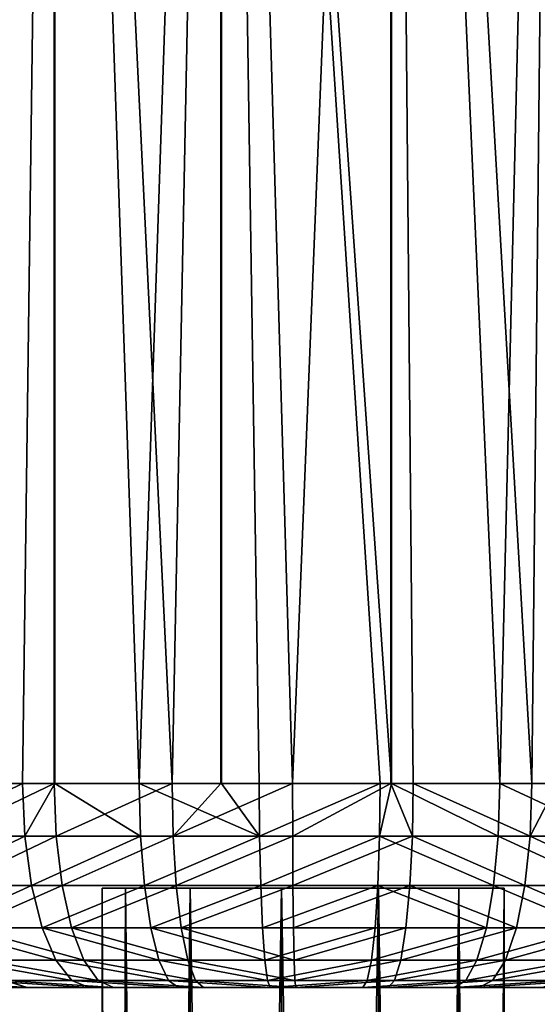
# Model space of a CAD drawing. Header units: millimetres. Extents: x 0 to 842, y 1 to 617.
# Tile 251 of 256: x 371 to 384, y 448 to 472. Entities that reach past the tile are written whole.
import ezdxf

# ---------------------------------------------------------------- set-up
doc = ezdxf.new("R2010")
doc.units = ezdxf.units.MM
doc.header["$LTSCALE"] = 25.4
doc.layers.get('0').update_dxf_attribs({"true_color": 0xff5454})

# ---------------------------------------------------------------- blocks, each defined once
blk = doc.blocks.new('MILL-9136.STL#1')
at = {"color": 58, "true_color": 0x645010}
mesh = blk.add_polyface(dxfattribs=at)
corners = [(395.733, 229.679, 68.433), (391.885, 229.679, 66.837), (392.964, 169.679, 67.375)]
mesh.append_faces([[corners[k] for k in face] for face in [(0, 1, 2)]], dxfattribs={"color": 58})
mesh = blk.add_polyface(dxfattribs=at)
corners = [(395.75, 229.679, 27.763), (392.229, 169.679, 29.183), (391.901, 229.679, 29.355)]
mesh.append_faces([[corners[k] for k in face] for face in [(0, 1, 2)]], dxfattribs={"color": 58})
mesh = blk.add_polyface(dxfattribs=at)
corners = [(395.75, 229.679, 27.763), (394.956, 169.679, 28.02), (392.229, 169.679, 29.183)]
mesh.append_faces([[corners[k] for k in face] for face in [(0, 1, 2)]], dxfattribs={"color": 58})
mesh = blk.add_polyface(dxfattribs=at)
corners = [(395.733, 229.679, 68.433), (392.964, 169.679, 67.375), (395.733, 169.679, 68.433)]
mesh.append_faces([[corners[k] for k in face] for face in [(0, 1, 2)]], dxfattribs={"color": 58})
mesh = blk.add_polyface(dxfattribs=at)
corners = [(395.75, 169.679, 27.763), (394.956, 169.679, 28.02), (395.75, 229.679, 27.763)]
mesh.append_faces([[corners[k] for k in face] for face in [(0, 1, 2)]], dxfattribs={"color": 58})
mesh = blk.add_polyface(dxfattribs=at)
corners = [(399.819, 229.679, 69.247), (395.733, 229.679, 68.433), (398.623, 169.679, 69.094)]
mesh.append_faces([[corners[k] for k in face] for face in [(0, 1, 2)]], dxfattribs={"color": 58})
mesh = blk.add_polyface(dxfattribs=at)
corners = [(398.623, 169.679, 69.094), (395.733, 229.679, 68.433), (395.733, 169.679, 68.433)]
mesh.append_faces([[corners[k] for k in face] for face in [(0, 1, 2)]], dxfattribs={"color": 58})
mesh = blk.add_polyface(dxfattribs=at)
corners = [(399.836, 229.679, 26.952), (397.819, 169.679, 27.248), (395.75, 229.679, 27.763)]
mesh.append_faces([[corners[k] for k in face] for face in [(0, 1, 2)]], dxfattribs={"color": 58})
mesh = blk.add_polyface(dxfattribs=at)
corners = [(397.819, 169.679, 27.248), (395.75, 169.679, 27.763), (395.75, 229.679, 27.763)]
mesh.append_faces([[corners[k] for k in face] for face in [(0, 1, 2)]], dxfattribs={"color": 58})
mesh = blk.add_polyface(dxfattribs=at)
corners = [(399.836, 169.679, 26.952), (397.819, 169.679, 27.248), (399.836, 229.679, 26.952)]
mesh.append_faces([[corners[k] for k in face] for face in [(0, 1, 2)]], dxfattribs={"color": 58})
mesh = blk.add_polyface(dxfattribs=at)
corners = [(399.819, 229.679, 69.247), (398.623, 169.679, 69.094), (399.819, 169.679, 69.247)]
mesh.append_faces([[corners[k] for k in face] for face in [(0, 1, 2)]], dxfattribs={"color": 58})
mesh = blk.add_polyface(dxfattribs=at)
corners = [(403.984, 229.679, 69.249), (399.819, 229.679, 69.247), (401.577, 169.679, 69.348)]
mesh.append_faces([[corners[k] for k in face] for face in [(0, 1, 2)]], dxfattribs={"color": 58})
mesh = blk.add_polyface(dxfattribs=at)
corners = [(401.577, 169.679, 69.348), (399.819, 229.679, 69.247), (399.819, 169.679, 69.247)]
mesh.append_faces([[corners[k] for k in face] for face in [(0, 1, 2)]], dxfattribs={"color": 58})
mesh = blk.add_polyface(dxfattribs=at)
corners = [(400.761, 169.679, 26.881), (399.836, 169.679, 26.952), (399.836, 229.679, 26.952)]
mesh.append_faces([[corners[k] for k in face] for face in [(0, 1, 2)]], dxfattribs={"color": 58})
mesh = blk.add_polyface(dxfattribs=at)
corners = [(404.002, 169.679, 26.953), (399.836, 229.679, 26.952), (404.002, 229.679, 26.953)]
mesh.append_faces([[corners[k] for k in face] for face in [(0, 1, 2)]], dxfattribs={"color": 58})
mesh = blk.add_polyface(dxfattribs=at)
corners = [(404.002, 169.679, 26.953), (403.725, 169.679, 26.928), (399.836, 229.679, 26.952)]
mesh.append_faces([[corners[k] for k in face] for face in [(0, 1, 2)]], dxfattribs={"color": 58})
mesh = blk.add_polyface(dxfattribs=at)
corners = [(403.725, 169.679, 26.928), (400.761, 169.679, 26.881), (399.836, 229.679, 26.952)]
mesh.append_faces([[corners[k] for k in face] for face in [(0, 1, 2)]], dxfattribs={"color": 58})
mesh = blk.add_polyface(dxfattribs=at)
corners = [(403.984, 229.679, 69.249), (401.577, 169.679, 69.348), (403.984, 169.679, 69.249)]
mesh.append_faces([[corners[k] for k in face] for face in [(0, 1, 2)]], dxfattribs={"color": 58})
mesh = blk.add_polyface(dxfattribs=at)
corners = [(404.537, 169.679, 69.187), (403.984, 229.679, 69.249), (403.984, 169.679, 69.249)]
mesh.append_faces([[corners[k] for k in face] for face in [(0, 1, 2)]], dxfattribs={"color": 58})
mesh = blk.add_polyface(dxfattribs=at)
corners = [(407.446, 169.679, 68.616), (403.984, 229.679, 69.249), (404.537, 169.679, 69.187)]
mesh.append_faces([[corners[k] for k in face] for face in [(0, 1, 2)]], dxfattribs={"color": 58})
mesh = blk.add_polyface(dxfattribs=at)
corners = [(408.07, 229.679, 68.438), (403.984, 229.679, 69.249), (407.446, 169.679, 68.616)]
mesh.append_faces([[corners[k] for k in face] for face in [(0, 1, 2)]], dxfattribs={"color": 58})
mesh = blk.add_polyface(dxfattribs=at)
corners = [(408.087, 229.679, 27.768), (406.654, 169.679, 27.386), (404.002, 229.679, 26.953)]
mesh.append_faces([[corners[k] for k in face] for face in [(0, 1, 2)]], dxfattribs={"color": 58})
mesh = blk.add_polyface(dxfattribs=at)
corners = [(406.654, 169.679, 27.386), (404.002, 169.679, 26.953), (404.002, 229.679, 26.953)]
mesh.append_faces([[corners[k] for k in face] for face in [(0, 1, 2)]], dxfattribs={"color": 58})
mesh = blk.add_polyface(dxfattribs=at)
corners = [(408.087, 169.679, 27.768), (406.654, 169.679, 27.386), (408.087, 229.679, 27.768)]
mesh.append_faces([[corners[k] for k in face] for face in [(0, 1, 2)]], dxfattribs={"color": 58})
mesh = blk.add_polyface(dxfattribs=at)
corners = [(408.07, 229.679, 68.438), (407.446, 169.679, 68.616), (408.07, 169.679, 68.438)]
mesh.append_faces([[corners[k] for k in face] for face in [(0, 1, 2)]], dxfattribs={"color": 58})
mesh = blk.add_polyface(dxfattribs=at)
corners = [(394.956, 169.679, 28.02), (392.307, 168.385, 29.335), (392.229, 169.679, 29.183), (395.012, 168.385, 28.181)]
mesh.append_faces([[corners[k] for k in face] for face in [(0, 1, 2), (1, 0, 3)]], dxfattribs={"vtx0": -1, "color": 58})
mesh = blk.add_polyface(dxfattribs=at)
corners = [(393.035, 168.385, 67.22), (395.733, 169.679, 68.433), (392.964, 169.679, 67.375), (395.783, 168.385, 68.27)]
mesh.append_faces([[corners[k] for k in face] for face in [(0, 1, 2), (1, 0, 3)]], dxfattribs={"vtx0": -1, "color": 58})
mesh = blk.add_polyface(dxfattribs=at)
corners = [(395.75, 169.679, 27.763), (395.012, 168.385, 28.181), (394.956, 169.679, 28.02)]
mesh.append_faces([[corners[k] for k in face] for face in [(0, 1, 2)]], dxfattribs={"color": 58})
mesh = blk.add_polyface(dxfattribs=at)
corners = [(397.852, 168.385, 27.415), (395.012, 168.385, 28.181), (395.75, 169.679, 27.763)]
mesh.append_faces([[corners[k] for k in face] for face in [(0, 1, 2)]], dxfattribs={"color": 58})
mesh = blk.add_polyface(dxfattribs=at)
corners = [(395.783, 168.385, 68.27), (398.623, 169.679, 69.094), (395.733, 169.679, 68.433), (398.649, 168.385, 68.926)]
mesh.append_faces([[corners[k] for k in face] for face in [(0, 1, 2), (1, 0, 3)]], dxfattribs={"vtx0": -1, "color": 58})
mesh = blk.add_polyface(dxfattribs=at)
corners = [(397.852, 168.385, 27.415), (395.75, 169.679, 27.763), (397.819, 169.679, 27.248)]
mesh.append_faces([[corners[k] for k in face] for face in [(0, 1, 2)]], dxfattribs={"color": 58})
mesh = blk.add_polyface(dxfattribs=at)
corners = [(400.77, 168.385, 27.051), (397.852, 168.385, 27.415), (397.819, 169.679, 27.248)]
mesh.append_faces([[corners[k] for k in face] for face in [(0, 1, 2)]], dxfattribs={"color": 58})
mesh = blk.add_polyface(dxfattribs=at)
corners = [(400.77, 168.385, 27.051), (397.819, 169.679, 27.248), (399.836, 169.679, 26.952)]
mesh.append_faces([[corners[k] for k in face] for face in [(0, 1, 2)]], dxfattribs={"color": 58})
mesh = blk.add_polyface(dxfattribs=at)
corners = [(399.819, 169.679, 69.247), (398.623, 169.679, 69.094), (398.649, 168.385, 68.926)]
mesh.append_faces([[corners[k] for k in face] for face in [(0, 1, 2)]], dxfattribs={"color": 58})
mesh = blk.add_polyface(dxfattribs=at)
corners = [(401.58, 168.385, 69.177), (401.577, 169.679, 69.348), (398.649, 168.385, 68.926)]
mesh.append_faces([[corners[k] for k in face] for face in [(0, 1, 2)]], dxfattribs={"color": 58})
mesh = blk.add_polyface(dxfattribs=at)
corners = [(401.577, 169.679, 69.348), (399.819, 169.679, 69.247), (398.649, 168.385, 68.926)]
mesh.append_faces([[corners[k] for k in face] for face in [(0, 1, 2)]], dxfattribs={"color": 58})
mesh = blk.add_polyface(dxfattribs=at)
corners = [(400.77, 168.385, 27.051), (399.836, 169.679, 26.952), (400.761, 169.679, 26.881)]
mesh.append_faces([[corners[k] for k in face] for face in [(0, 1, 2)]], dxfattribs={"color": 58})
mesh = blk.add_polyface(dxfattribs=at)
corners = [(403.725, 169.679, 26.928), (400.77, 168.385, 27.051), (400.761, 169.679, 26.881), (403.71, 168.385, 27.098)]
mesh.append_faces([[corners[k] for k in face] for face in [(0, 1, 2), (1, 0, 3)]], dxfattribs={"vtx0": -1, "color": 58})
mesh = blk.add_polyface(dxfattribs=at)
corners = [(403.984, 169.679, 69.249), (401.577, 169.679, 69.348), (401.58, 168.385, 69.177)]
mesh.append_faces([[corners[k] for k in face] for face in [(0, 1, 2)]], dxfattribs={"color": 58})
mesh = blk.add_polyface(dxfattribs=at)
corners = [(404.516, 168.385, 69.018), (403.984, 169.679, 69.249), (401.58, 168.385, 69.177)]
mesh.append_faces([[corners[k] for k in face] for face in [(0, 1, 2)]], dxfattribs={"color": 58})
mesh = blk.add_polyface(dxfattribs=at)
corners = [(404.002, 169.679, 26.953), (403.71, 168.385, 27.098), (403.725, 169.679, 26.928)]
mesh.append_faces([[corners[k] for k in face] for face in [(0, 1, 2)]], dxfattribs={"color": 58})
mesh = blk.add_polyface(dxfattribs=at)
corners = [(406.616, 168.385, 27.552), (403.71, 168.385, 27.098), (404.002, 169.679, 26.953)]
mesh.append_faces([[corners[k] for k in face] for face in [(0, 1, 2)]], dxfattribs={"color": 58})
mesh = blk.add_polyface(dxfattribs=at)
corners = [(404.537, 169.679, 69.187), (403.984, 169.679, 69.249), (404.516, 168.385, 69.018)]
mesh.append_faces([[corners[k] for k in face] for face in [(0, 1, 2)]], dxfattribs={"color": 58})
mesh = blk.add_polyface(dxfattribs=at)
corners = [(406.654, 169.679, 27.386), (406.616, 168.385, 27.552), (404.002, 169.679, 26.953)]
mesh.append_faces([[corners[k] for k in face] for face in [(0, 1, 2)]], dxfattribs={"color": 58})
mesh = blk.add_polyface(dxfattribs=at)
corners = [(407.402, 168.385, 68.452), (404.537, 169.679, 69.187), (404.516, 168.385, 69.018), (407.446, 169.679, 68.616)]
mesh.append_faces([[corners[k] for k in face] for face in [(0, 1, 2), (1, 0, 3)]], dxfattribs={"vtx0": -1, "color": 58})
mesh = blk.add_polyface(dxfattribs=at)
corners = [(409.43, 168.385, 28.407), (406.616, 168.385, 27.552), (406.654, 169.679, 27.386)]
mesh.append_faces([[corners[k] for k in face] for face in [(0, 1, 2)]], dxfattribs={"color": 58})
mesh = blk.add_polyface(dxfattribs=at)
corners = [(409.43, 168.385, 28.407), (406.654, 169.679, 27.386), (408.087, 169.679, 27.768)]
mesh.append_faces([[corners[k] for k in face] for face in [(0, 1, 2)]], dxfattribs={"color": 58})
mesh = blk.add_polyface(dxfattribs=at)
corners = [(408.07, 169.679, 68.438), (407.446, 169.679, 68.616), (407.402, 168.385, 68.452)]
mesh.append_faces([[corners[k] for k in face] for face in [(0, 1, 2)]], dxfattribs={"color": 58})
mesh = blk.add_polyface(dxfattribs=at)
corners = [(410.181, 168.385, 67.489), (408.07, 169.679, 68.438), (407.402, 168.385, 68.452)]
mesh.append_faces([[corners[k] for k in face] for face in [(0, 1, 2)]], dxfattribs={"color": 58})
mesh = blk.add_polyface(dxfattribs=at)
corners = [(395.012, 168.385, 28.181), (392.535, 167.179, 29.78), (392.307, 168.385, 29.335), (395.176, 167.179, 28.653)]
mesh.append_faces([[corners[k] for k in face] for face in [(0, 1, 2), (1, 0, 3)]], dxfattribs={"vtx0": -1, "color": 58})
mesh = blk.add_polyface(dxfattribs=at)
corners = [(393.246, 167.179, 66.767), (395.783, 168.385, 68.27), (393.035, 168.385, 67.22), (395.928, 167.179, 67.792)]
mesh.append_faces([[corners[k] for k in face] for face in [(0, 1, 2), (1, 0, 3)]], dxfattribs={"vtx0": -1, "color": 58})
mesh = blk.add_polyface(dxfattribs=at)
corners = [(397.852, 168.385, 27.415), (395.176, 167.179, 28.653), (395.012, 168.385, 28.181), (397.948, 167.179, 27.905)]
mesh.append_faces([[corners[k] for k in face] for face in [(0, 1, 2), (1, 0, 3)]], dxfattribs={"vtx0": -1, "color": 58})
mesh = blk.add_polyface(dxfattribs=at)
corners = [(395.928, 167.179, 67.792), (398.649, 168.385, 68.926), (395.783, 168.385, 68.27), (398.727, 167.179, 68.433)]
mesh.append_faces([[corners[k] for k in face] for face in [(0, 1, 2), (1, 0, 3)]], dxfattribs={"vtx0": -1, "color": 58})
mesh = blk.add_polyface(dxfattribs=at)
corners = [(400.77, 168.385, 27.051), (397.948, 167.179, 27.905), (397.852, 168.385, 27.415), (400.797, 167.179, 27.55)]
mesh.append_faces([[corners[k] for k in face] for face in [(0, 1, 2), (1, 0, 3)]], dxfattribs={"vtx0": -1, "color": 58})
mesh = blk.add_polyface(dxfattribs=at)
corners = [(398.727, 167.179, 68.433), (401.58, 168.385, 69.177), (398.649, 168.385, 68.926), (401.587, 167.179, 68.678)]
mesh.append_faces([[corners[k] for k in face] for face in [(0, 1, 2), (1, 0, 3)]], dxfattribs={"vtx0": -1, "color": 58})
mesh = blk.add_polyface(dxfattribs=at)
corners = [(403.71, 168.385, 27.098), (400.797, 167.179, 27.55), (400.77, 168.385, 27.051), (403.668, 167.179, 27.595)]
mesh.append_faces([[corners[k] for k in face] for face in [(0, 1, 2), (1, 0, 3)]], dxfattribs={"vtx0": -1, "color": 58})
mesh = blk.add_polyface(dxfattribs=at)
corners = [(401.587, 167.179, 68.678), (404.516, 168.385, 69.018), (401.58, 168.385, 69.177), (404.454, 167.179, 68.522)]
mesh.append_faces([[corners[k] for k in face] for face in [(0, 1, 2), (1, 0, 3)]], dxfattribs={"vtx0": -1, "color": 58})
mesh = blk.add_polyface(dxfattribs=at)
corners = [(403.71, 168.385, 27.098), (406.504, 167.179, 28.039), (403.668, 167.179, 27.595), (406.616, 168.385, 27.552)]
mesh.append_faces([[corners[k] for k in face] for face in [(0, 1, 2), (1, 0, 3)]], dxfattribs={"vtx0": -1, "color": 58})
mesh = blk.add_polyface(dxfattribs=at)
corners = [(407.272, 167.179, 67.97), (404.516, 168.385, 69.018), (404.454, 167.179, 68.522), (407.402, 168.385, 68.452)]
mesh.append_faces([[corners[k] for k in face] for face in [(0, 1, 2), (1, 0, 3)]], dxfattribs={"vtx0": -1, "color": 58})
mesh = blk.add_polyface(dxfattribs=at)
corners = [(406.616, 168.385, 27.552), (409.252, 167.179, 28.874), (406.504, 167.179, 28.039), (409.43, 168.385, 28.407)]
mesh.append_faces([[corners[k] for k in face] for face in [(0, 1, 2), (1, 0, 3)]], dxfattribs={"vtx0": -1, "color": 58})
mesh = blk.add_polyface(dxfattribs=at)
corners = [(409.985, 167.179, 67.03), (407.402, 168.385, 68.452), (407.272, 167.179, 67.97), (410.181, 168.385, 67.489)]
mesh.append_faces([[corners[k] for k in face] for face in [(0, 1, 2), (1, 0, 3)]], dxfattribs={"vtx0": -1, "color": 58})
mesh = blk.add_polyface(dxfattribs=at)
corners = [(395.176, 167.179, 28.653), (392.897, 166.143, 30.487), (392.535, 167.179, 29.78), (395.436, 166.143, 29.404)]
mesh.append_faces([[corners[k] for k in face] for face in [(0, 1, 2), (1, 0, 3)]], dxfattribs={"vtx0": -1, "color": 58})
mesh = blk.add_polyface(dxfattribs=at)
corners = [(393.58, 166.143, 66.047), (395.928, 167.179, 67.792), (393.246, 167.179, 66.767), (396.159, 166.143, 67.031)]
mesh.append_faces([[corners[k] for k in face] for face in [(0, 1, 2), (1, 0, 3)]], dxfattribs={"vtx0": -1, "color": 58})
mesh = blk.add_polyface(dxfattribs=at)
corners = [(397.948, 167.179, 27.905), (395.436, 166.143, 29.404), (395.176, 167.179, 28.653), (398.101, 166.143, 28.685)]
mesh.append_faces([[corners[k] for k in face] for face in [(0, 1, 2), (1, 0, 3)]], dxfattribs={"vtx0": -1, "color": 58})
mesh = blk.add_polyface(dxfattribs=at)
corners = [(396.159, 166.143, 67.031), (398.727, 167.179, 68.433), (395.928, 167.179, 67.792), (398.85, 166.143, 67.648)]
mesh.append_faces([[corners[k] for k in face] for face in [(0, 1, 2), (1, 0, 3)]], dxfattribs={"vtx0": -1, "color": 58})
at = {"color": 250, "true_color": 0x262626}
mesh = blk.add_polyface(dxfattribs=at)
corners = [(399.07, 167.114, 43.985), (403.683, 167.114, 43.425), (401.308, 167.114, 43.137), (405.653, 167.114, 44.785), (397.483, 167.114, 45.777), (406.765, 167.114, 46.904), (396.91, 167.114, 48.1), (406.765, 167.114, 49.297), (397.483, 167.114, 50.424), (405.653, 167.114, 51.416), (399.07, 167.114, 52.215), (403.683, 167.114, 52.775), (401.308, 167.114, 53.064)]
mesh.append_faces([[corners[k] for k in face] for face in [(0, 1, 2), (11, 10, 12)]], dxfattribs={"vtx0": -1, "color": 250})
mesh.append_faces([[corners[k] for k in face] for face in [(1, 0, 3), (3, 4, 5), (5, 6, 7), (7, 8, 9), (9, 10, 11)]], dxfattribs={"vtx0": -1, "vtx1": -1, "color": 250})
mesh.append_faces([[corners[k] for k in face] for face in [(3, 0, 4), (5, 4, 6), (7, 6, 8), (9, 8, 10)]], dxfattribs={"vtx0": -1, "vtx2": -1, "color": 250})
mesh = blk.add_polyface(dxfattribs=at)
corners = [(397.483, 167.114, 50.424), (396.91, 27.114, 48.1), (397.483, 27.114, 50.424), (396.91, 167.114, 48.1)]
mesh.append_faces([[corners[k] for k in face] for face in [(0, 1, 2), (1, 0, 3)]], dxfattribs={"vtx0": -1, "color": 250})
mesh = blk.add_polyface(dxfattribs=at)
corners = [(396.91, 167.114, 48.1), (397.483, 27.114, 45.777), (396.91, 27.114, 48.1), (397.483, 167.114, 45.777)]
mesh.append_faces([[corners[k] for k in face] for face in [(0, 1, 2), (1, 0, 3)]], dxfattribs={"vtx0": -1, "color": 250})
mesh = blk.add_polyface(dxfattribs=at)
corners = [(399.07, 167.114, 52.215), (397.483, 27.114, 50.424), (399.07, 27.114, 52.215), (397.483, 167.114, 50.424)]
mesh.append_faces([[corners[k] for k in face] for face in [(0, 1, 2), (1, 0, 3)]], dxfattribs={"vtx0": -1, "color": 250})
mesh = blk.add_polyface(dxfattribs=at)
corners = [(397.483, 167.114, 45.777), (399.07, 27.114, 43.985), (397.483, 27.114, 45.777), (399.07, 167.114, 43.985)]
mesh.append_faces([[corners[k] for k in face] for face in [(0, 1, 2), (1, 0, 3)]], dxfattribs={"vtx0": -1, "color": 250})
at = {"color": 58, "true_color": 0x645010}
mesh = blk.add_polyface(dxfattribs=at)
corners = [(400.797, 167.179, 27.55), (398.101, 166.143, 28.685), (397.948, 167.179, 27.905), (400.84, 166.143, 28.344)]
mesh.append_faces([[corners[k] for k in face] for face in [(0, 1, 2), (1, 0, 3)]], dxfattribs={"vtx0": -1, "color": 58})
mesh = blk.add_polyface(dxfattribs=at)
corners = [(398.85, 166.143, 67.648), (401.587, 167.179, 68.678), (398.727, 167.179, 68.433), (401.6, 166.143, 67.883)]
mesh.append_faces([[corners[k] for k in face] for face in [(0, 1, 2), (1, 0, 3)]], dxfattribs={"vtx0": -1, "color": 58})
at = {"color": 250, "true_color": 0x262626}
mesh = blk.add_polyface(dxfattribs=at)
corners = [(401.308, 27.114, 53.064), (399.07, 167.114, 52.215), (399.07, 27.114, 52.215), (401.308, 167.114, 53.064)]
mesh.append_faces([[corners[k] for k in face] for face in [(0, 1, 2), (1, 0, 3)]], dxfattribs={"vtx0": -1, "color": 250})
mesh = blk.add_polyface(dxfattribs=at)
corners = [(401.308, 167.114, 43.137), (399.07, 27.114, 43.985), (399.07, 167.114, 43.985), (401.308, 27.114, 43.137)]
mesh.append_faces([[corners[k] for k in face] for face in [(0, 1, 2), (1, 0, 3)]], dxfattribs={"vtx0": -1, "color": 250})
at = {"color": 58, "true_color": 0x645010}
mesh = blk.add_polyface(dxfattribs=at)
corners = [(403.668, 167.179, 27.595), (400.84, 166.143, 28.344), (400.797, 167.179, 27.55), (403.6, 166.143, 28.387)]
mesh.append_faces([[corners[k] for k in face] for face in [(0, 1, 2), (1, 0, 3)]], dxfattribs={"vtx0": -1, "color": 58})
at = {"color": 250, "true_color": 0x262626}
mesh = blk.add_polyface(dxfattribs=at)
corners = [(403.683, 27.114, 52.775), (401.308, 167.114, 53.064), (401.308, 27.114, 53.064), (403.683, 167.114, 52.775)]
mesh.append_faces([[corners[k] for k in face] for face in [(0, 1, 2), (1, 0, 3)]], dxfattribs={"vtx0": -1, "color": 250})
mesh = blk.add_polyface(dxfattribs=at)
corners = [(403.683, 167.114, 43.425), (401.308, 27.114, 43.137), (401.308, 167.114, 43.137), (403.683, 27.114, 43.425)]
mesh.append_faces([[corners[k] for k in face] for face in [(0, 1, 2), (1, 0, 3)]], dxfattribs={"vtx0": -1, "color": 250})
at = {"color": 58, "true_color": 0x645010}
mesh = blk.add_polyface(dxfattribs=at)
corners = [(401.6, 166.143, 67.883), (404.454, 167.179, 68.522), (401.587, 167.179, 68.678), (404.356, 166.143, 67.734)]
mesh.append_faces([[corners[k] for k in face] for face in [(0, 1, 2), (1, 0, 3)]], dxfattribs={"vtx0": -1, "color": 58})
mesh = blk.add_polyface(dxfattribs=at)
corners = [(403.668, 167.179, 27.595), (406.327, 166.143, 28.814), (403.6, 166.143, 28.387), (406.504, 167.179, 28.039)]
mesh.append_faces([[corners[k] for k in face] for face in [(0, 1, 2), (1, 0, 3)]], dxfattribs={"vtx0": -1, "color": 58})
at = {"color": 250, "true_color": 0x262626}
mesh = blk.add_polyface(dxfattribs=at)
corners = [(405.653, 27.114, 51.416), (403.683, 167.114, 52.775), (403.683, 27.114, 52.775), (405.653, 167.114, 51.416)]
mesh.append_faces([[corners[k] for k in face] for face in [(0, 1, 2), (1, 0, 3)]], dxfattribs={"vtx0": -1, "color": 250})
mesh = blk.add_polyface(dxfattribs=at)
corners = [(405.653, 167.114, 44.785), (403.683, 27.114, 43.425), (403.683, 167.114, 43.425), (405.653, 27.114, 44.785)]
mesh.append_faces([[corners[k] for k in face] for face in [(0, 1, 2), (1, 0, 3)]], dxfattribs={"vtx0": -1, "color": 250})
at = {"color": 58, "true_color": 0x645010}
mesh = blk.add_polyface(dxfattribs=at)
corners = [(407.065, 166.143, 67.202), (404.454, 167.179, 68.522), (404.356, 166.143, 67.734), (407.272, 167.179, 67.97)]
mesh.append_faces([[corners[k] for k in face] for face in [(0, 1, 2), (1, 0, 3)]], dxfattribs={"vtx0": -1, "color": 58})
at = {"color": 250, "true_color": 0x262626}
mesh = blk.add_polyface(dxfattribs=at)
corners = [(406.765, 167.114, 49.297), (405.653, 27.114, 51.416), (406.765, 27.114, 49.297), (405.653, 167.114, 51.416)]
mesh.append_faces([[corners[k] for k in face] for face in [(0, 1, 2), (1, 0, 3)]], dxfattribs={"vtx0": -1, "color": 250})
mesh = blk.add_polyface(dxfattribs=at)
corners = [(405.653, 167.114, 44.785), (406.765, 27.114, 46.904), (405.653, 27.114, 44.785), (406.765, 167.114, 46.904)]
mesh.append_faces([[corners[k] for k in face] for face in [(0, 1, 2), (1, 0, 3)]], dxfattribs={"vtx0": -1, "color": 250})
at = {"color": 58, "true_color": 0x645010}
mesh = blk.add_polyface(dxfattribs=at)
corners = [(406.504, 167.179, 28.039), (408.968, 166.143, 29.616), (406.327, 166.143, 28.814), (409.252, 167.179, 28.874)]
mesh.append_faces([[corners[k] for k in face] for face in [(0, 1, 2), (1, 0, 3)]], dxfattribs={"vtx0": -1, "color": 58})
at = {"color": 250, "true_color": 0x262626}
mesh = blk.add_polyface(dxfattribs=at)
corners = [(406.765, 167.114, 46.904), (406.765, 27.114, 49.297), (406.765, 27.114, 46.904), (406.765, 167.114, 49.297)]
mesh.append_faces([[corners[k] for k in face] for face in [(0, 1, 2), (1, 0, 3)]], dxfattribs={"vtx0": -1, "color": 250})
at = {"color": 58, "true_color": 0x645010}
mesh = blk.add_polyface(dxfattribs=at)
corners = [(409.673, 166.143, 66.299), (407.272, 167.179, 67.97), (407.065, 166.143, 67.202), (409.985, 167.179, 67.03)]
mesh.append_faces([[corners[k] for k in face] for face in [(0, 1, 2), (1, 0, 3)]], dxfattribs={"vtx0": -1, "color": 58})
mesh = blk.add_polyface(dxfattribs=at)
corners = [(395.775, 165.349, 30.382), (392.897, 166.143, 30.487), (395.436, 166.143, 29.404), (393.368, 165.349, 31.409)]
mesh.append_faces([[corners[k] for k in face] for face in [(0, 1, 2), (1, 0, 3)]], dxfattribs={"vtx0": -1, "color": 58})
mesh = blk.add_polyface(dxfattribs=at)
corners = [(396.46, 165.349, 66.041), (393.58, 166.143, 66.047), (394.016, 165.349, 65.107), (396.159, 166.143, 67.031)]
mesh.append_faces([[corners[k] for k in face] for face in [(0, 1, 2), (1, 0, 3)]], dxfattribs={"vtx0": -1, "color": 58})
mesh = blk.add_polyface(dxfattribs=at)
corners = [(398.3, 165.349, 29.701), (395.436, 166.143, 29.404), (398.101, 166.143, 28.685), (395.775, 165.349, 30.382)]
mesh.append_faces([[corners[k] for k in face] for face in [(0, 1, 2), (1, 0, 3)]], dxfattribs={"vtx0": -1, "color": 58})
mesh = blk.add_polyface(dxfattribs=at)
corners = [(399.01, 165.349, 66.624), (396.159, 166.143, 67.031), (396.46, 165.349, 66.041), (398.85, 166.143, 67.648)]
mesh.append_faces([[corners[k] for k in face] for face in [(0, 1, 2), (1, 0, 3)]], dxfattribs={"vtx0": -1, "color": 58})
mesh = blk.add_polyface(dxfattribs=at)
corners = [(400.896, 165.349, 29.378), (398.101, 166.143, 28.685), (400.84, 166.143, 28.344), (398.3, 165.349, 29.701)]
mesh.append_faces([[corners[k] for k in face] for face in [(0, 1, 2), (1, 0, 3)]], dxfattribs={"vtx0": -1, "color": 58})
mesh = blk.add_polyface(dxfattribs=at)
corners = [(401.616, 165.349, 66.848), (398.85, 166.143, 67.648), (399.01, 165.349, 66.624), (401.6, 166.143, 67.883)]
mesh.append_faces([[corners[k] for k in face] for face in [(0, 1, 2), (1, 0, 3)]], dxfattribs={"vtx0": -1, "color": 58})
mesh = blk.add_polyface(dxfattribs=at)
corners = [(403.6, 166.143, 28.387), (400.896, 165.349, 29.378), (400.84, 166.143, 28.344), (403.511, 165.349, 29.419)]
mesh.append_faces([[corners[k] for k in face] for face in [(0, 1, 2), (1, 0, 3)]], dxfattribs={"vtx0": -1, "color": 58})
mesh = blk.add_polyface(dxfattribs=at)
corners = [(404.356, 166.143, 67.734), (401.616, 165.349, 66.848), (404.228, 165.349, 66.706), (401.6, 166.143, 67.883)]
mesh.append_faces([[corners[k] for k in face] for face in [(0, 1, 2), (1, 0, 3)]], dxfattribs={"vtx0": -1, "color": 58})
mesh = blk.add_polyface(dxfattribs=at)
corners = [(406.327, 166.143, 28.814), (403.511, 165.349, 29.419), (403.6, 166.143, 28.387), (406.096, 165.349, 29.823)]
mesh.append_faces([[corners[k] for k in face] for face in [(0, 1, 2), (1, 0, 3)]], dxfattribs={"vtx0": -1, "color": 58})
mesh = blk.add_polyface(dxfattribs=at)
corners = [(407.065, 166.143, 67.202), (404.228, 165.349, 66.706), (406.795, 165.349, 66.203), (404.356, 166.143, 67.734)]
mesh.append_faces([[corners[k] for k in face] for face in [(0, 1, 2), (1, 0, 3)]], dxfattribs={"vtx0": -1, "color": 58})
mesh = blk.add_polyface(dxfattribs=at)
corners = [(408.968, 166.143, 29.616), (406.096, 165.349, 29.823), (406.327, 166.143, 28.814), (408.599, 165.349, 30.584)]
mesh.append_faces([[corners[k] for k in face] for face in [(0, 1, 2), (1, 0, 3)]], dxfattribs={"vtx0": -1, "color": 58})
mesh = blk.add_polyface(dxfattribs=at)
corners = [(409.673, 166.143, 66.299), (406.795, 165.349, 66.203), (409.267, 165.349, 65.347), (407.065, 166.143, 67.202)]
mesh.append_faces([[corners[k] for k in face] for face in [(0, 1, 2), (1, 0, 3)]], dxfattribs={"vtx0": -1, "color": 58})
mesh = blk.add_polyface(dxfattribs=at)
corners = [(396.169, 164.849, 31.522), (393.368, 165.349, 31.409), (395.775, 165.349, 30.382), (393.918, 164.849, 32.482)]
mesh.append_faces([[corners[k] for k in face] for face in [(0, 1, 2), (1, 0, 3)]], dxfattribs={"vtx0": -1, "color": 58})
mesh = blk.add_polyface(dxfattribs=at)
corners = [(396.81, 164.849, 64.887), (394.016, 165.349, 65.107), (394.524, 164.849, 64.014), (396.46, 165.349, 66.041)]
mesh.append_faces([[corners[k] for k in face] for face in [(0, 1, 2), (1, 0, 3)]], dxfattribs={"vtx0": -1, "color": 58})
mesh = blk.add_polyface(dxfattribs=at)
corners = [(398.532, 164.849, 30.884), (395.775, 165.349, 30.382), (398.3, 165.349, 29.701), (396.169, 164.849, 31.522)]
mesh.append_faces([[corners[k] for k in face] for face in [(0, 1, 2), (1, 0, 3)]], dxfattribs={"vtx0": -1, "color": 58})
mesh = blk.add_polyface(dxfattribs=at)
corners = [(399.196, 164.849, 65.433), (396.46, 165.349, 66.041), (396.81, 164.849, 64.887), (399.01, 165.349, 66.624)]
mesh.append_faces([[corners[k] for k in face] for face in [(0, 1, 2), (1, 0, 3)]], dxfattribs={"vtx0": -1, "color": 58})
mesh = blk.add_polyface(dxfattribs=at)
corners = [(400.961, 164.849, 30.582), (398.3, 165.349, 29.701), (400.896, 165.349, 29.378), (398.532, 164.849, 30.884)]
mesh.append_faces([[corners[k] for k in face] for face in [(0, 1, 2), (1, 0, 3)]], dxfattribs={"vtx0": -1, "color": 58})
mesh = blk.add_polyface(dxfattribs=at)
corners = [(401.635, 164.849, 65.642), (399.01, 165.349, 66.624), (399.196, 164.849, 65.433), (401.616, 165.349, 66.848)]
mesh.append_faces([[corners[k] for k in face] for face in [(0, 1, 2), (1, 0, 3)]], dxfattribs={"vtx0": -1, "color": 58})
mesh = blk.add_polyface(dxfattribs=at)
corners = [(403.511, 165.349, 29.419), (400.961, 164.849, 30.582), (400.896, 165.349, 29.378), (403.408, 164.849, 30.62)]
mesh.append_faces([[corners[k] for k in face] for face in [(0, 1, 2), (1, 0, 3)]], dxfattribs={"vtx0": -1, "color": 58})
mesh = blk.add_polyface(dxfattribs=at)
corners = [(404.228, 165.349, 66.706), (401.635, 164.849, 65.642), (404.079, 164.849, 65.51), (401.616, 165.349, 66.848)]
mesh.append_faces([[corners[k] for k in face] for face in [(0, 1, 2), (1, 0, 3)]], dxfattribs={"vtx0": -1, "color": 58})
mesh = blk.add_polyface(dxfattribs=at)
corners = [(406.096, 165.349, 29.823), (403.408, 164.849, 30.62), (403.511, 165.349, 29.419), (405.827, 164.849, 30.999)]
mesh.append_faces([[corners[k] for k in face] for face in [(0, 1, 2), (1, 0, 3)]], dxfattribs={"vtx0": -1, "color": 58})
mesh = blk.add_polyface(dxfattribs=at)
corners = [(406.795, 165.349, 66.203), (404.079, 164.849, 65.51), (406.481, 164.849, 65.038), (404.228, 165.349, 66.706)]
mesh.append_faces([[corners[k] for k in face] for face in [(0, 1, 2), (1, 0, 3)]], dxfattribs={"vtx0": -1, "color": 58})
mesh = blk.add_polyface(dxfattribs=at)
corners = [(408.599, 165.349, 30.584), (405.827, 164.849, 30.999), (406.096, 165.349, 29.823), (408.169, 164.849, 31.71)]
mesh.append_faces([[corners[k] for k in face] for face in [(0, 1, 2), (1, 0, 3)]], dxfattribs={"vtx0": -1, "color": 58})
mesh = blk.add_polyface(dxfattribs=at)
corners = [(409.267, 165.349, 65.347), (406.481, 164.849, 65.038), (408.794, 164.849, 64.237), (406.795, 165.349, 66.203)]
mesh.append_faces([[corners[k] for k in face] for face in [(0, 1, 2), (1, 0, 3)]], dxfattribs={"vtx0": -1, "color": 58})
mesh = blk.add_polyface(dxfattribs=at)
corners = [(395.069, 164.679, 62.84), (392.381, 164.849, 62.831), (393.084, 164.679, 61.744), (394.524, 164.849, 64.014)]
mesh.append_faces([[corners[k] for k in face] for face in [(0, 1, 2), (1, 0, 3)]], dxfattribs={"vtx0": -1, "color": 58})
mesh = blk.add_polyface(dxfattribs=at)
corners = [(396.593, 164.679, 32.745), (393.918, 164.849, 32.482), (396.169, 164.849, 31.522), (394.507, 164.679, 33.634)]
mesh.append_faces([[corners[k] for k in face] for face in [(0, 1, 2), (1, 0, 3)]], dxfattribs={"vtx0": -1, "color": 58})
mesh = blk.add_polyface(dxfattribs=at)
corners = [(397.187, 164.679, 63.648), (394.524, 164.849, 64.014), (395.069, 164.679, 62.84), (396.81, 164.849, 64.887)]
mesh.append_faces([[corners[k] for k in face] for face in [(0, 1, 2), (1, 0, 3)]], dxfattribs={"vtx0": -1, "color": 58})
mesh = blk.add_polyface(dxfattribs=at)
corners = [(398.781, 164.679, 32.154), (396.169, 164.849, 31.522), (398.532, 164.849, 30.884), (396.593, 164.679, 32.745)]
mesh.append_faces([[corners[k] for k in face] for face in [(0, 1, 2), (1, 0, 3)]], dxfattribs={"vtx0": -1, "color": 58})
mesh = blk.add_polyface(dxfattribs=at)
corners = [(399.397, 164.679, 64.155), (396.81, 164.849, 64.887), (397.187, 164.679, 63.648), (399.196, 164.849, 65.433)]
mesh.append_faces([[corners[k] for k in face] for face in [(0, 1, 2), (1, 0, 3)]], dxfattribs={"vtx0": -1, "color": 58})
mesh = blk.add_polyface(dxfattribs=at)
corners = [(401.031, 164.679, 31.874), (398.532, 164.849, 30.884), (400.961, 164.849, 30.582), (398.781, 164.679, 32.154)]
mesh.append_faces([[corners[k] for k in face] for face in [(0, 1, 2), (1, 0, 3)]], dxfattribs={"vtx0": -1, "color": 58})
mesh = blk.add_polyface(dxfattribs=at)
corners = [(401.655, 164.679, 64.348), (399.196, 164.849, 65.433), (399.397, 164.679, 64.155), (401.635, 164.849, 65.642)]
mesh.append_faces([[corners[k] for k in face] for face in [(0, 1, 2), (1, 0, 3)]], dxfattribs={"vtx0": -1, "color": 58})
mesh = blk.add_polyface(dxfattribs=at)
corners = [(403.408, 164.849, 30.62), (401.031, 164.679, 31.874), (400.961, 164.849, 30.582), (403.298, 164.679, 31.91)]
mesh.append_faces([[corners[k] for k in face] for face in [(0, 1, 2), (1, 0, 3)]], dxfattribs={"vtx0": -1, "color": 58})
mesh = blk.add_polyface(dxfattribs=at)
corners = [(404.079, 164.849, 65.51), (401.655, 164.679, 64.348), (403.919, 164.679, 64.226), (401.635, 164.849, 65.642)]
mesh.append_faces([[corners[k] for k in face] for face in [(0, 1, 2), (1, 0, 3)]], dxfattribs={"vtx0": -1, "color": 58})
mesh = blk.add_polyface(dxfattribs=at)
corners = [(405.827, 164.849, 30.999), (403.298, 164.679, 31.91), (403.408, 164.849, 30.62), (405.538, 164.679, 32.26)]
mesh.append_faces([[corners[k] for k in face] for face in [(0, 1, 2), (1, 0, 3)]], dxfattribs={"vtx0": -1, "color": 58})
mesh = blk.add_polyface(dxfattribs=at)
corners = [(406.481, 164.849, 65.038), (403.919, 164.679, 64.226), (406.144, 164.679, 63.789), (404.079, 164.849, 65.51)]
mesh.append_faces([[corners[k] for k in face] for face in [(0, 1, 2), (1, 0, 3)]], dxfattribs={"vtx0": -1, "color": 58})
mesh = blk.add_polyface(dxfattribs=at)
corners = [(408.169, 164.849, 31.71), (405.538, 164.679, 32.26), (405.827, 164.849, 30.999), (407.707, 164.679, 32.919)]
mesh.append_faces([[corners[k] for k in face] for face in [(0, 1, 2), (1, 0, 3)]], dxfattribs={"vtx0": -1, "color": 58})
mesh = blk.add_polyface(dxfattribs=at)
corners = [(408.794, 164.849, 64.237), (406.144, 164.679, 63.789), (408.286, 164.679, 63.047), (406.481, 164.849, 65.038)]
mesh.append_faces([[corners[k] for k in face] for face in [(0, 1, 2), (1, 0, 3)]], dxfattribs={"vtx0": -1, "color": 58})
mesh = blk.add_polyface(dxfattribs=at)
corners = [(403.298, 164.679, 31.91), (398.781, 164.679, 32.154), (401.031, 164.679, 31.874), (405.538, 164.679, 32.26), (396.593, 164.679, 32.745), (407.707, 164.679, 32.919), (394.507, 164.679, 33.634), (409.763, 164.679, 33.874), (392.566, 164.679, 34.805), (411.667, 164.679, 35.105), (390.807, 164.679, 36.235), (413.38, 164.679, 36.589), (389.264, 164.679, 37.896), (414.871, 164.679, 38.298), (387.966, 164.679, 39.755), (416.109, 164.679, 40.197), (386.941, 164.679, 41.777), (417.071, 164.679, 42.25), (386.207, 164.679, 43.922), (417.737, 164.679, 44.417), (385.778, 164.679, 46.148), (418.096, 164.679, 46.655), (385.663, 164.679, 48.412), (418.139, 164.679, 48.922), (385.865, 164.679, 50.671), (417.867, 164.679, 51.173), (386.379, 164.679, 52.879), (417.284, 164.679, 53.363), (387.195, 164.679, 54.994), (416.402, 164.679, 55.452), (388.297, 164.679, 56.975), (415.238, 164.679, 57.397), (389.665, 164.679, 58.783), (413.814, 164.679, 59.162), (391.271, 164.679, 60.383), (412.159, 164.679, 60.711), (393.084, 164.679, 61.744), (410.304, 164.679, 62.014), (395.069, 164.679, 62.84), (408.286, 164.679, 63.047), (397.187, 164.679, 63.648), (406.144, 164.679, 63.789), (399.397, 164.679, 64.155), (403.919, 164.679, 64.226), (401.655, 164.679, 64.348)]
mesh.append_faces([[corners[k] for k in face] for face in [(0, 1, 2), (42, 43, 44)]], dxfattribs={"vtx0": -1, "color": 58})
mesh.append_faces([[corners[k] for k in face] for face in [(1, 3, 4), (4, 5, 6), (6, 7, 8), (8, 9, 10), (10, 11, 12), (12, 13, 14), (14, 15, 16), (16, 17, 18), (18, 19, 20), (20, 21, 22), (22, 23, 24), (24, 25, 26), (26, 27, 28), (28, 29, 30), (30, 31, 32), (32, 33, 34), (34, 35, 36), (36, 37, 38), (38, 39, 40), (40, 41, 42)]], dxfattribs={"vtx0": -1, "vtx1": -1, "color": 58})
mesh.append_faces([[corners[k] for k in face] for face in [(1, 0, 3), (4, 3, 5), (6, 5, 7), (8, 7, 9), (10, 9, 11), (12, 11, 13), (14, 13, 15), (16, 15, 17), (18, 17, 19), (20, 19, 21), (22, 21, 23), (24, 23, 25), (26, 25, 27), (28, 27, 29), (30, 29, 31), (32, 31, 33), (34, 33, 35), (36, 35, 37), (38, 37, 39), (40, 39, 41), (42, 41, 43)]], dxfattribs={"vtx0": -1, "vtx2": -1, "color": 58})

msp = doc.modelspace()

# ---------------------------------------------------------------- block references
at = {"color": 0}
msp.add_blockref('MILL-9136.STL#1', (-23.466, 283.901, -12.7), dxfattribs=at)

doc.saveas('drawing.dxf')
